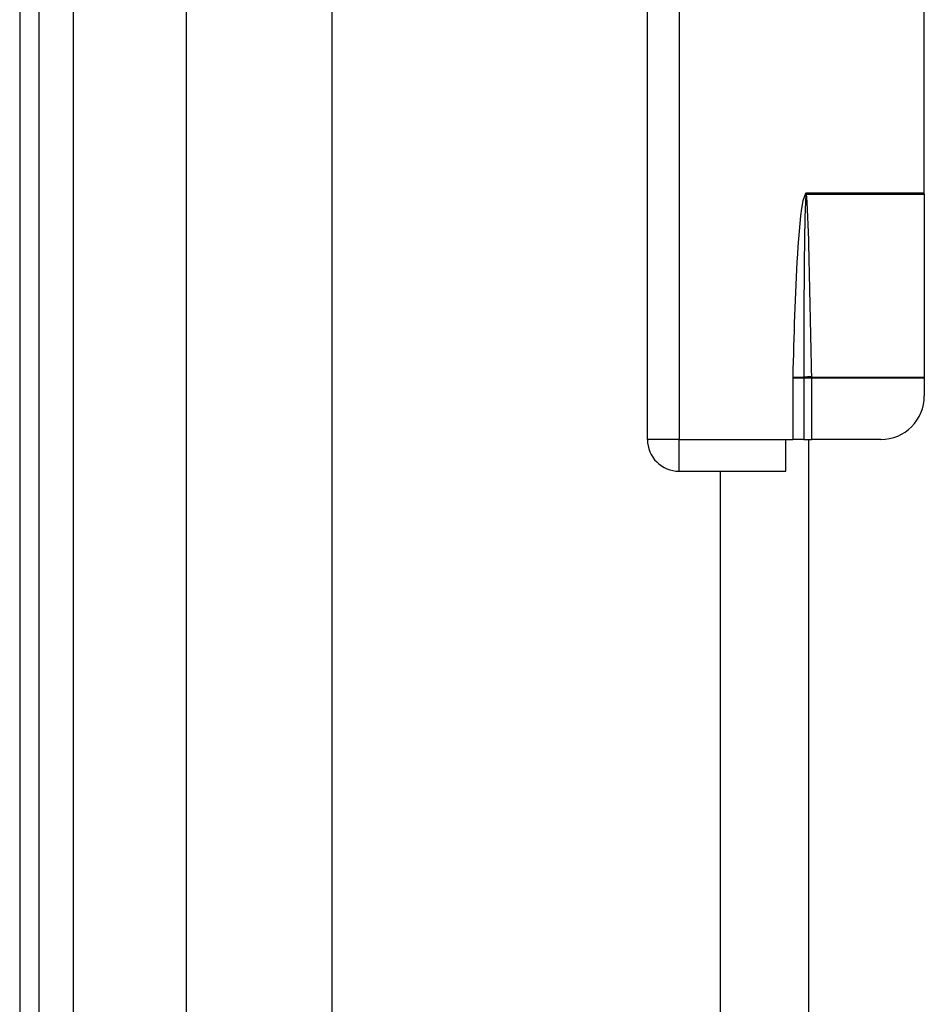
# Model space of a CAD drawing. Header units: inches. Extents: x 3.4 to 82.4, y 3.9 to 45.4.
# Tile 33 of 114: x 3.4 to 5.8, y 13.4 to 16.1. Entities that reach past the tile are written whole.
import ezdxf

# ---------------------------------------------------------------- set-up
doc = ezdxf.new("R2010")
doc.units = ezdxf.units.IN
doc.header["$MEASUREMENT"] = 0
doc.layers.add('Visible Edges(ANSI)', color=7, linetype='Continuous', lineweight=25)
doc.layers.add('Visible Tangent Edges(ANSI)', color=7, linetype='Continuous', lineweight=25)

msp = doc.modelspace()

# ---------------------------------------------------------------- linework, layer by layer
at = {"layer": 'Visible Edges(ANSI)'}
for p, q in [((3.3538, 31.551), (3.3538, 8.04)), ((3.4068, 8.04), (3.4068, 31.551)), ((3.8058, 12.5269), (3.8058, 27.0641)), ((4.1995, 27.0631), (4.1995, 12.5279)), ((5.0538, 14.9233), (5.0538, 17.7513)), ((5.8038, 15.5914), (5.8038, 17.0833)), ((5.8038, 15.5873), (5.8038, 15.5914)), ((5.8038, 15.5873), (5.8038, 15.0919)), ((5.8038, 15.0904), (5.8038, 15.0919)), ((5.8038, 15.0904), (5.8038, 15.0414)), ((5.4288, 14.8373), (5.4288, 14.9233)), ((5.4288, 14.9233), (5.4477, 14.9233)), ((5.4777, 14.9233), (5.4477, 14.9233)), ((5.4777, 14.9233), (5.4988, 14.9233)), ((5.4908, 10.835), (5.4908, 14.9233)), ((5.6857, 14.9233), (5.4988, 14.9233)), ((5.1398, 14.8373), (5.4288, 14.8373)), ((5.2516, 12.3822), (5.2516, 14.8373))]:
    msp.add_line(p, q, dxfattribs=at)
for centre, radius, start, end in [((5.6857, 15.0414), 0.1181, 270, 0), ((5.1398, 14.9233), 0.086, 180, 270)]:
    msp.add_arc(centre, radius, start, end, dxfattribs=at)
at = {"layer": 'Visible Tangent Edges(ANSI)'}
for p, q in [((3.4998, 8.04), (3.4998, 31.551)), ((5.1398, 16.2316), (5.1398, 14.9233)), ((5.4838, 15.5914), (5.4817, 15.5891)), ((5.4817, 15.5891), (5.4833, 15.5877)), ((5.4838, 15.5914), (5.4833, 15.5877)), ((5.4838, 15.5914), (5.8038, 15.5914)), ((5.4844, 15.5879), (5.4838, 15.5914)), ((5.4845, 15.5873), (5.8038, 15.5873)), ((5.4477, 15.0927), (5.4777, 15.092)), ((5.4477, 15.0904), (5.4477, 14.9233)), ((5.4477, 15.0904), (5.4777, 15.0904)), ((5.4777, 15.0904), (5.4988, 15.0904)), ((5.4777, 15.0904), (5.4777, 14.9233)), ((5.4988, 15.0919), (5.8038, 15.0919)), ((5.4988, 15.0904), (5.8038, 15.0904)), ((5.4988, 14.9233), (5.4988, 15.0904)), ((5.1398, 14.9233), (5.0538, 14.9233)), ((5.1398, 14.9233), (5.4288, 14.9233)), ((5.1398, 14.8373), (5.1398, 14.9233))]:
    msp.add_line(p, q, dxfattribs=at)
at = {"layer": 'Visible Tangent Edges(ANSI)', "flags": 128}
for points in [[(5.4817, 15.5891), (5.475, 15.5696), (5.4715, 15.5491), (5.4688, 15.5285), (5.4667, 15.5079), (5.4647, 15.4871), (5.463, 15.4664), (5.4615, 15.4457), (5.4602, 15.4249), (5.4589, 15.4042), (5.4577, 15.3834), (5.4566, 15.3627), (5.4556, 15.3419), (5.4547, 15.3211), (5.4538, 15.3004), (5.453, 15.2796), (5.4523, 15.2589), (5.4516, 15.2381), (5.4509, 15.2173), (5.4502, 15.1965), (5.4497, 15.1758), (5.4491, 15.155), (5.4486, 15.1342), (5.4481, 15.1134), (5.4477, 15.0927)], [(5.4831, 15.5869), (5.4817, 15.5664), (5.4809, 15.5458), (5.4803, 15.5252), (5.4799, 15.5046), (5.4795, 15.484), (5.4792, 15.4634), (5.4789, 15.4427), (5.4787, 15.4221), (5.4785, 15.4015), (5.4783, 15.3808), (5.4781, 15.3602), (5.478, 15.3396), (5.4779, 15.319), (5.4778, 15.2983), (5.4777, 15.2777), (5.4777, 15.2571), (5.4776, 15.2365), (5.4776, 15.2158), (5.4776, 15.1952), (5.4776, 15.1746), (5.4776, 15.1539), (5.4776, 15.1333), (5.4777, 15.1127), (5.4777, 15.092)], [(5.4833, 15.5877), (5.4833, 15.5877), (5.4833, 15.5876), (5.4833, 15.5876), (5.4832, 15.5876), (5.4832, 15.5875), (5.4832, 15.5875), (5.4832, 15.5875), (5.4832, 15.5874), (5.4832, 15.5874), (5.4832, 15.5874), (5.4832, 15.5873), (5.4832, 15.5873), (5.4832, 15.5873), (5.4832, 15.5872), (5.4832, 15.5872), (5.4832, 15.5872), (5.4831, 15.5871), (5.4831, 15.5871), (5.4831, 15.5871), (5.4831, 15.587), (5.4831, 15.587), (5.4831, 15.587), (5.4831, 15.587), (5.4831, 15.5869)], [(5.4845, 15.5873), (5.4845, 15.5873), (5.4845, 15.5873), (5.4845, 15.5873), (5.4845, 15.5874), (5.4845, 15.5874), (5.4845, 15.5874), (5.4845, 15.5874), (5.4845, 15.5875), (5.4844, 15.5875), (5.4844, 15.5875), (5.4844, 15.5875), (5.4844, 15.5876), (5.4844, 15.5876), (5.4844, 15.5876), (5.4844, 15.5876), (5.4844, 15.5877), (5.4844, 15.5877), (5.4844, 15.5877), (5.4844, 15.5877), (5.4844, 15.5878), (5.4844, 15.5878), (5.4844, 15.5878), (5.4844, 15.5878), (5.4844, 15.5879)], [(5.4988, 15.0929), (5.4984, 15.1135), (5.4979, 15.1341), (5.4975, 15.1547), (5.4971, 15.1753), (5.4967, 15.1959), (5.4963, 15.2166), (5.4959, 15.2372), (5.4954, 15.2578), (5.495, 15.2784), (5.4946, 15.299), (5.4941, 15.3196), (5.4937, 15.3402), (5.4932, 15.3608), (5.4927, 15.3814), (5.4922, 15.402), (5.4917, 15.4226), (5.4912, 15.4432), (5.4906, 15.4638), (5.49, 15.4844), (5.4893, 15.505), (5.4885, 15.5256), (5.4877, 15.5462), (5.4866, 15.5668), (5.4845, 15.5873)], [(5.4477, 15.0927), (5.4477, 15.0926), (5.4477, 15.0925), (5.4477, 15.0924), (5.4477, 15.0923), (5.4477, 15.0922), (5.4477, 15.0921), (5.4477, 15.092), (5.4477, 15.0919), (5.4477, 15.0918), (5.4477, 15.0917), (5.4477, 15.0916), (5.4477, 15.0916), (5.4477, 15.0915), (5.4477, 15.0914), (5.4477, 15.0913), (5.4477, 15.0912), (5.4477, 15.0911), (5.4477, 15.091), (5.4477, 15.0909), (5.4477, 15.0908), (5.4477, 15.0907), (5.4477, 15.0906), (5.4477, 15.0905), (5.4477, 15.0904)], [(5.4777, 15.092), (5.4777, 15.092), (5.4777, 15.0919), (5.4777, 15.0919), (5.4777, 15.0918), (5.4777, 15.0918), (5.4777, 15.0917), (5.4777, 15.0916), (5.4777, 15.0916), (5.4777, 15.0915), (5.4777, 15.0915), (5.4777, 15.0914), (5.4777, 15.0914), (5.4777, 15.0913), (5.4777, 15.0912), (5.4777, 15.0912), (5.4777, 15.0911), (5.4777, 15.0911), (5.4777, 15.091), (5.4777, 15.091), (5.4777, 15.0909), (5.4777, 15.0908), (5.4777, 15.0908), (5.4777, 15.0907), (5.4777, 15.0907)], [(5.4777, 15.0907), (5.4777, 15.0907), (5.4777, 15.0906), (5.4777, 15.0906), (5.4777, 15.0906), (5.4777, 15.0906), (5.4777, 15.0906), (5.4777, 15.0906), (5.4777, 15.0906), (5.4777, 15.0906), (5.4777, 15.0906), (5.4777, 15.0906), (5.4777, 15.0906), (5.4777, 15.0905), (5.4777, 15.0905), (5.4777, 15.0905), (5.4777, 15.0905), (5.4777, 15.0905), (5.4777, 15.0905), (5.4777, 15.0905), (5.4777, 15.0905), (5.4777, 15.0905), (5.4777, 15.0905), (5.4777, 15.0905), (5.4777, 15.0904)], [(5.4988, 15.0919), (5.4988, 15.092), (5.4988, 15.092), (5.4988, 15.092), (5.4988, 15.0921), (5.4988, 15.0921), (5.4988, 15.0922), (5.4988, 15.0922), (5.4988, 15.0923), (5.4988, 15.0923), (5.4988, 15.0923), (5.4988, 15.0924), (5.4988, 15.0924), (5.4988, 15.0925), (5.4988, 15.0925), (5.4988, 15.0925), (5.4988, 15.0926), (5.4988, 15.0926), (5.4988, 15.0927), (5.4988, 15.0927), (5.4988, 15.0928), (5.4988, 15.0928), (5.4988, 15.0928), (5.4988, 15.0929), (5.4988, 15.0929)], [(5.4988, 15.0904), (5.4988, 15.0905), (5.4988, 15.0906), (5.4988, 15.0906), (5.4988, 15.0907), (5.4988, 15.0907), (5.4988, 15.0908), (5.4988, 15.0909), (5.4988, 15.0909), (5.4988, 15.091), (5.4988, 15.0911), (5.4988, 15.0911), (5.4988, 15.0912), (5.4988, 15.0912), (5.4988, 15.0913), (5.4988, 15.0914), (5.4988, 15.0914), (5.4988, 15.0915), (5.4988, 15.0915), (5.4988, 15.0916), (5.4988, 15.0917), (5.4988, 15.0917), (5.4988, 15.0918), (5.4988, 15.0919), (5.4988, 15.0919)]]:
    msp.add_lwpolyline(points, dxfattribs=at)
at = {"layer": 'Visible Tangent Edges(ANSI)'}
for centre, major_axis, ratio, start_param, end_param in [((5.4845, 15.5859), (-0.0268, -0.0064), 0.046335, 4.701347, 4.753684), ((5.4844, 15.5867), (0.0273, 0.0034), 0.040384, 1.565785, 1.605152), ((5.4988, 15.0916), (0.0276, 0.0005), 0.04762, 1.569859, 2.438449), ((5.4988, 15.0906), (-0.0275, -0.001), 0.047596, 4.71061, 5.58098)]:
    msp.add_ellipse(centre, major_axis=major_axis, ratio=ratio, start_param=start_param, end_param=end_param, dxfattribs=at)

doc.saveas('drawing.dxf')
